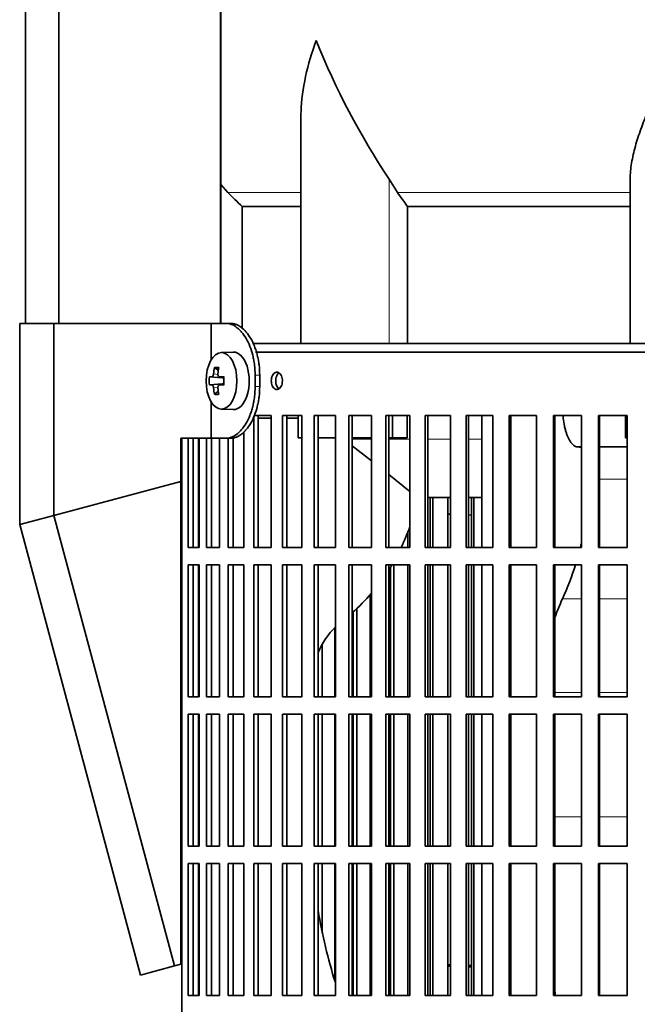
# Model space of a CAD drawing. Header units: millimetres. Extents: x -304 to -45, y -444 to 1021.
# Tile 15 of 29: x -106 to -84, y 249 to 283. Entities that reach past the tile are written whole.
import ezdxf

# ---------------------------------------------------------------- set-up
doc = ezdxf.new("R2010")
doc.units = ezdxf.units.MM
for name, color, linetype in [('M5X8_UNI7687', 7, 'Continuous'), ('MID_134-18', 7, 'Continuous'), ('VSI134_DIFFUSORE', 7, 'Continuous'), ('VSI134_FILTRO_A', 7, 'Continuous'), ('VSI134_FILTRO_B', 7, 'Continuous'), ('VSI134_SUPPORTO_', 7, 'Continuous'), ('VSI134_TERMINALE', 7, 'Continuous')]:
    doc.layers.add(name, color=color, linetype=linetype)

# ---------------------------------------------------------------- blocks, each defined once
blk = doc.blocks.new('SE3')
at = {"layer": 'M5X8_UNI7687', "color": 7, "linetype": 'Continuous', "lineweight": 35}
for p, q in [((-98.289, 271.677), (-98.709, 271.663)), ((-98.942, 271.144), (-98.809, 271.036)), ((-99.121, 270.816), (-98.676, 270.784)), ((-98.773, 270.82), (-98.612, 270.802)), ((-99.121, 270.539), (-98.676, 270.57)), ((-98.612, 270.553), (-98.773, 270.535)), ((-98.942, 270.21), (-98.809, 270.318)), ((-98.709, 269.691), (-98.289, 269.677))]:
    blk.add_line(p, q, dxfattribs=at)
at = {"layer": 'M5X8_UNI7687', "color": 4, "linetype": 'Continuous', "lineweight": 9}
for p, q in [((-98.676, 270.784), (-99.032, 270.819)), ((-98.978, 270.919), (-98.82, 270.903)), ((-98.769, 270.819), (-98.612, 270.802)), ((-99.032, 270.535), (-98.676, 270.57)), ((-98.821, 270.451), (-98.978, 270.436)), ((-98.612, 270.553), (-98.769, 270.535))]:
    blk.add_line(p, q, dxfattribs=at)
at = {"layer": 'M5X8_UNI7687', "color": 7, "linetype": 'Continuous', "lineweight": 35}
blk.add_arc((-97.272, 270.677), 1.854, 175.7167, 184.2833, dxfattribs=at)
blk.add_ellipse((-98.699, 270.677), major_axis=(0, -0.986), ratio=0.544639, dxfattribs=at)
for centre, major_axis, ratio, start_param, end_param in [((-98.28, 270.677), (0, -1), 0.544639, 0, 3.159643), ((-97.225, 270.677), (0, 2), 0.882948, 1.335108, 1.449667), ((-97.61, 270.065), (-1.585, 0.958), 0.318449, -0.559729, -0.410036), ((-97.259, 270.677), (0, 2), 0.788011, 1.335108, 1.449667), ((-97.242, 270.646), (-1.994, 0.146), 0.047468, -0.453089, -0.33853), ((-97.242, 270.646), (-1.994, 0.146), 0.047468, -0.809907, -0.695348), ((-98.677, 270.885), (0.195, -0.02), 0.510424, 4.771824, 5.100533), ((-97.944, 270.677), (0, 1.852), 0.361923, 1.49595, 1.645642), ((-97.242, 270.708), (-1.994, -0.146), 0.047468, 0.33853, 0.453089), ((-97.225, 270.677), (0, -2), 0.882948, 4.833518, 4.948078), ((-97.259, 270.677), (0, -2), 0.788011, 4.833518, 4.948078), ((-97.242, 270.708), (-1.994, -0.146), 0.047468, 0.695348, 0.809907), ((-98.677, 270.47), (0.195, 0.02), 0.510424, 1.182652, 1.511361), ((-97.61, 271.29), (-1.585, -0.958), 0.318449, 0.410036, 0.559729)]:
    blk.add_ellipse(centre, major_axis=major_axis, ratio=ratio, start_param=start_param, end_param=end_param, dxfattribs=at)
for points in [[(-99.032, 270.819), (-99.03, 270.819), (-99.027, 270.82), (-99.023, 270.821), (-99.019, 270.824), (-99.014, 270.827), (-99.01, 270.831), (-99.006, 270.836), (-99.002, 270.842), (-98.998, 270.849), (-98.994, 270.856), (-98.991, 270.864), (-98.988, 270.873), (-98.985, 270.881), (-98.983, 270.89), (-98.981, 270.899), (-98.979, 270.909), (-98.978, 270.915), (-98.978, 270.919)], [(-98.823, 270.919), (-98.823, 270.915), (-98.824, 270.909), (-98.824, 270.899), (-98.823, 270.89), (-98.822, 270.881), (-98.82, 270.873), (-98.818, 270.864), (-98.815, 270.856), (-98.811, 270.849), (-98.807, 270.842), (-98.802, 270.836), (-98.798, 270.831), (-98.792, 270.827), (-98.787, 270.824), (-98.781, 270.821), (-98.775, 270.82), (-98.771, 270.819), (-98.769, 270.819)], [(-98.978, 270.436), (-98.978, 270.439), (-98.979, 270.446), (-98.981, 270.456), (-98.983, 270.465), (-98.985, 270.473), (-98.988, 270.482), (-98.991, 270.49), (-98.994, 270.498), (-98.998, 270.506), (-99.002, 270.513), (-99.006, 270.519), (-99.01, 270.524), (-99.014, 270.528), (-99.019, 270.531), (-99.023, 270.533), (-99.027, 270.535), (-99.03, 270.535), (-99.032, 270.535)], [(-98.769, 270.535), (-98.771, 270.535), (-98.775, 270.535), (-98.781, 270.533), (-98.787, 270.531), (-98.792, 270.528), (-98.798, 270.524), (-98.802, 270.519), (-98.807, 270.513), (-98.811, 270.506), (-98.815, 270.498), (-98.818, 270.49), (-98.82, 270.482), (-98.822, 270.473), (-98.823, 270.465), (-98.824, 270.456), (-98.824, 270.446), (-98.823, 270.439), (-98.823, 270.436)]]:
    blk.add_open_spline(points, degree=3, dxfattribs=at)
at = {"layer": 'MID_134-18', "color": 7, "linetype": 'Continuous', "lineweight": 35}
for p, q in [((-105.519, 797.977), (-105.519, 272.677)), ((-104.36, 797.977), (-104.36, 272.677)), ((-98.733, 272.677), (-98.733, 797.977)), ((-98.719, 272.677), (-98.719, 298.977))]:
    blk.add_line(p, q, dxfattribs=at)
at = {"layer": 'VSI134_DIFFUSORE', "color": 7, "linetype": 'Continuous', "lineweight": 35}
for p, q in [((-95.935, 279.848), (-95.935, 271.977)), ((-92.578, 277.237), (-92.863, 277.696)), ((-84.48, 271.977), (-84.48, 277.696)), ((-98.478, 277.237), (-98.719, 277.512)), ((-97.975, 276.748), (-95.935, 276.748)), ((-97.975, 272.487), (-97.975, 276.748)), ((-92.222, 276.748), (-84.48, 276.748)), ((-92.222, 271.977), (-92.222, 276.748))]:
    blk.add_line(p, q, dxfattribs=at)
at = {"layer": 'VSI134_DIFFUSORE', "color": 4, "linetype": 'Continuous', "lineweight": 9}
for p, q in [((-92.863, 271.977), (-92.863, 277.696)), ((-95.935, 277.237), (-98.478, 277.237)), ((-84.48, 277.237), (-92.578, 277.237))]:
    blk.add_line(p, q, dxfattribs=at)
at = {"layer": 'VSI134_DIFFUSORE', "color": 7, "linetype": 'Continuous', "lineweight": 35}
for centre, radius, start, end in [((-70.244, 292.711), 27.149, 202.0412, 213.5763), ((-85.955, 281.681), 7.975, 213.8582, 218.2062)]:
    blk.add_arc(centre, radius, start, end, dxfattribs=at)
for points, knots in [([(-95.935, 279.847), (-95.935, 279.912), (-95.934, 279.976), (-95.904, 280.85), (-95.707, 281.693), (-95.408, 282.522)], [0.4601729, 0.4601729, 0.4601729, 0.4601729, 0.5, 0.5, 1, 1, 1, 1]), ([(-84.48, 277.696), (-84.48, 277.88), (-84.462, 278.067), (-84.414, 278.356), (-84.395, 278.454), (-84.351, 278.649), (-84.326, 278.746), (-84.244, 279.042), (-84.179, 279.24), (-84.07, 279.541), (-84.032, 279.642), (-83.953, 279.846), (-83.911, 279.948), (-83.696, 280.461), (-83.505, 280.869), (-83.204, 281.485), (-83.102, 281.691), (-82.945, 282.002), (-82.892, 282.105), (-82.813, 282.261), (-82.773, 282.34), (-82.733, 282.418), (-82.707, 282.47), (-82.693, 282.497), (-82.68, 282.522)], [0, 0, 0, 0, 0.125, 0.125, 0.1875, 0.1875, 0.25, 0.25, 0.375, 0.375, 0.4375, 0.4375, 0.5, 0.5, 0.75, 0.75, 0.875, 0.875, 0.9375, 0.9375, 0.96875, 0.984375, 0.984375, 1, 1, 1, 1])]:
    blk.add_open_spline(points, degree=3, knots=knots, dxfattribs=at)
blk.add_open_spline([(-97.975, 276.748), (-98.149, 276.905), (-98.317, 277.068), (-98.478, 277.237)], degree=3, dxfattribs=at)
at = {"layer": 'VSI134_FILTRO_A', "color": 7, "linetype": 'Continuous', "lineweight": 35}
for p, q in [((-64.28, 271.677), (-97.513, 271.677)), ((-96.968, 269.477), (-97.577, 269.477)), ((-97.577, 269.437), (-97.577, 264.877)), ((-97.418, 269.477), (-97.418, 264.877)), ((-96.968, 269.477), (-96.968, 264.877)), ((-96.579, 269.477), (-96.579, 264.877)), ((-95.903, 269.477), (-96.579, 269.477)), ((-96.431, 269.477), (-96.431, 264.877)), ((-95.903, 269.477), (-95.903, 264.877)), ((-95.475, 269.477), (-95.475, 264.877)), ((-94.738, 269.477), (-95.475, 269.477)), ((-95.34, 269.477), (-95.34, 264.877)), ((-94.738, 269.477), (-94.738, 264.877)), ((-94.274, 269.477), (-94.274, 264.877)), ((-93.481, 269.477), (-94.274, 269.477)), ((-94.152, 269.477), (-94.152, 264.877)), ((-93.481, 269.477), (-93.481, 264.877)), ((-92.985, 269.477), (-92.985, 264.877)), ((-92.141, 269.477), (-92.985, 269.477)), ((-92.877, 269.477), (-92.877, 264.877)), ((-92.141, 269.477), (-92.141, 264.877)), ((-91.617, 269.477), (-91.617, 264.877)), ((-90.73, 269.477), (-91.617, 269.477)), ((-91.524, 269.477), (-91.524, 264.877)), ((-90.73, 269.477), (-90.73, 264.877)), ((-90.181, 269.477), (-90.181, 264.877)), ((-89.257, 269.477), (-90.181, 269.477)), ((-90.104, 269.477), (-90.104, 264.877)), ((-89.257, 269.477), (-89.257, 264.877)), ((-88.688, 269.477), (-88.688, 264.877)), ((-87.734, 269.477), (-88.688, 269.477)), ((-88.628, 269.477), (-88.628, 264.877)), ((-87.734, 269.477), (-87.734, 264.877)), ((-87.149, 269.477), (-87.149, 264.877)), ((-86.173, 269.477), (-87.149, 269.477)), ((-87.106, 269.477), (-87.106, 264.877)), ((-86.173, 269.477), (-86.173, 264.877)), ((-85.577, 269.477), (-85.577, 264.877)), ((-84.585, 269.477), (-85.577, 269.477)), ((-85.551, 269.477), (-85.551, 264.877)), ((-84.585, 269.477), (-84.585, 264.877)), ((-97.924, 268.906), (-97.924, 264.877)), ((-100.078, 268.677), (-100.078, 233.232)), ((-99.865, 268.677), (-99.865, 264.877)), ((-99.68, 268.677), (-99.68, 264.877)), ((-99.482, 268.677), (-99.482, 264.877)), ((-99.226, 268.677), (-99.226, 264.877)), ((-99.049, 268.677), (-99.049, 264.877)), ((-98.764, 268.677), (-98.764, 264.877)), ((-98.462, 268.677), (-98.462, 264.877)), ((-98.293, 268.696), (-98.293, 264.877)), ((-99.482, 264.877), (-99.865, 264.877)), ((-98.764, 264.877), (-99.226, 264.877)), ((-97.924, 264.877), (-98.462, 264.877)), ((-96.968, 264.877), (-97.577, 264.877)), ((-95.903, 264.877), (-96.579, 264.877)), ((-94.738, 264.877), (-95.475, 264.877)), ((-93.481, 264.877), (-94.274, 264.877)), ((-92.141, 264.877), (-92.985, 264.877)), ((-90.73, 264.877), (-91.617, 264.877)), ((-89.257, 264.877), (-90.181, 264.877)), ((-87.734, 264.877), (-88.688, 264.877)), ((-86.173, 264.877), (-87.149, 264.877)), ((-84.585, 264.877), (-85.577, 264.877)), ((-99.865, 264.277), (-99.865, 259.677)), ((-99.482, 264.277), (-99.865, 264.277)), ((-99.68, 264.277), (-99.68, 259.677)), ((-99.482, 264.277), (-99.482, 259.677)), ((-99.226, 264.277), (-99.226, 259.677)), ((-98.764, 264.277), (-99.226, 264.277)), ((-99.049, 264.277), (-99.049, 259.677)), ((-98.764, 264.277), (-98.764, 259.677)), ((-98.462, 264.277), (-98.462, 259.677)), ((-97.924, 264.277), (-98.462, 264.277)), ((-98.293, 264.277), (-98.293, 259.677)), ((-97.924, 264.277), (-97.924, 259.677)), ((-97.577, 264.277), (-97.577, 259.677)), ((-96.968, 264.277), (-97.577, 264.277)), ((-97.418, 264.277), (-97.418, 259.677)), ((-96.968, 264.277), (-96.968, 259.677)), ((-96.579, 264.277), (-96.579, 259.677)), ((-95.903, 264.277), (-96.579, 264.277)), ((-96.431, 264.277), (-96.431, 259.677)), ((-95.903, 264.277), (-95.903, 259.677)), ((-95.475, 264.277), (-95.475, 259.677)), ((-94.738, 264.277), (-95.475, 264.277)), ((-95.34, 264.277), (-95.34, 259.677)), ((-94.738, 264.277), (-94.738, 259.677)), ((-94.274, 264.277), (-94.274, 259.677)), ((-93.481, 264.277), (-94.274, 264.277)), ((-94.152, 264.277), (-94.152, 259.677)), ((-93.481, 264.277), (-93.481, 259.677)), ((-92.985, 264.277), (-92.985, 259.677)), ((-92.141, 264.277), (-92.985, 264.277)), ((-92.877, 264.277), (-92.877, 259.677)), ((-92.141, 264.277), (-92.141, 259.677)), ((-91.617, 264.277), (-91.617, 259.677)), ((-90.73, 264.277), (-91.617, 264.277)), ((-91.524, 264.277), (-91.524, 259.677)), ((-90.73, 264.277), (-90.73, 259.677)), ((-90.181, 264.277), (-90.181, 259.677)), ((-89.257, 264.277), (-90.181, 264.277)), ((-90.104, 264.277), (-90.104, 259.677)), ((-89.257, 264.277), (-89.257, 259.677)), ((-88.688, 264.277), (-88.688, 259.677)), ((-87.734, 264.277), (-88.688, 264.277)), ((-88.628, 264.277), (-88.628, 259.677)), ((-87.734, 264.277), (-87.734, 259.677)), ((-87.149, 264.277), (-87.149, 259.677)), ((-86.173, 264.277), (-87.149, 264.277)), ((-87.106, 264.277), (-87.106, 259.677)), ((-86.173, 264.277), (-86.173, 259.677)), ((-85.577, 264.277), (-85.577, 259.677)), ((-84.585, 264.277), (-85.577, 264.277)), ((-85.551, 264.277), (-85.551, 259.677)), ((-84.585, 264.277), (-84.585, 259.677)), ((-99.482, 259.677), (-99.865, 259.677)), ((-98.764, 259.677), (-99.226, 259.677)), ((-97.924, 259.677), (-98.462, 259.677)), ((-96.968, 259.677), (-97.577, 259.677)), ((-95.903, 259.677), (-96.579, 259.677)), ((-94.738, 259.677), (-95.475, 259.677)), ((-93.481, 259.677), (-94.274, 259.677)), ((-92.141, 259.677), (-92.985, 259.677)), ((-90.73, 259.677), (-91.617, 259.677)), ((-89.257, 259.677), (-90.181, 259.677)), ((-87.734, 259.677), (-88.688, 259.677)), ((-86.173, 259.677), (-87.149, 259.677)), ((-84.585, 259.677), (-85.577, 259.677)), ((-99.865, 259.077), (-99.865, 254.477)), ((-99.482, 259.077), (-99.865, 259.077)), ((-99.68, 259.077), (-99.68, 254.477)), ((-99.482, 259.077), (-99.482, 254.477)), ((-99.226, 259.077), (-99.226, 254.477)), ((-98.764, 259.077), (-99.226, 259.077)), ((-99.049, 259.077), (-99.049, 254.477)), ((-98.764, 259.077), (-98.764, 254.477)), ((-98.462, 259.077), (-98.462, 254.477)), ((-97.924, 259.077), (-98.462, 259.077)), ((-98.293, 259.077), (-98.293, 254.477)), ((-97.924, 259.077), (-97.924, 254.477)), ((-97.577, 259.077), (-97.577, 254.477)), ((-96.968, 259.077), (-97.577, 259.077)), ((-97.418, 259.077), (-97.418, 254.477)), ((-96.968, 259.077), (-96.968, 254.477)), ((-96.579, 259.077), (-96.579, 254.477)), ((-95.903, 259.077), (-96.579, 259.077)), ((-96.431, 259.077), (-96.431, 254.477)), ((-95.903, 259.077), (-95.903, 254.477)), ((-95.475, 259.077), (-95.475, 254.477)), ((-94.738, 259.077), (-95.475, 259.077)), ((-95.34, 259.077), (-95.34, 254.477)), ((-94.738, 259.077), (-94.738, 254.477)), ((-94.274, 259.077), (-94.274, 254.477)), ((-93.481, 259.077), (-94.274, 259.077)), ((-94.152, 259.077), (-94.152, 254.477)), ((-93.481, 259.077), (-93.481, 254.477)), ((-92.985, 259.077), (-92.985, 254.477)), ((-92.141, 259.077), (-92.985, 259.077)), ((-92.877, 259.077), (-92.877, 254.477)), ((-92.141, 259.077), (-92.141, 254.477)), ((-91.617, 259.077), (-91.617, 254.477)), ((-90.73, 259.077), (-91.617, 259.077)), ((-91.524, 259.077), (-91.524, 254.477)), ((-90.73, 259.077), (-90.73, 254.477)), ((-90.181, 259.077), (-90.181, 254.477)), ((-89.257, 259.077), (-90.181, 259.077)), ((-90.104, 259.077), (-90.104, 254.477)), ((-89.257, 259.077), (-89.257, 254.477)), ((-88.688, 259.077), (-88.688, 254.477)), ((-87.734, 259.077), (-88.688, 259.077)), ((-88.628, 259.077), (-88.628, 254.477)), ((-87.734, 259.077), (-87.734, 254.477)), ((-87.149, 259.077), (-87.149, 254.477)), ((-86.173, 259.077), (-87.149, 259.077)), ((-87.106, 259.077), (-87.106, 254.477)), ((-86.173, 259.077), (-86.173, 254.477)), ((-85.577, 259.077), (-85.577, 254.477)), ((-84.585, 259.077), (-85.577, 259.077)), ((-85.551, 259.077), (-85.551, 254.477)), ((-84.585, 259.077), (-84.585, 254.477)), ((-99.482, 254.477), (-99.865, 254.477)), ((-98.764, 254.477), (-99.226, 254.477)), ((-97.924, 254.477), (-98.462, 254.477)), ((-96.968, 254.477), (-97.577, 254.477)), ((-95.903, 254.477), (-96.579, 254.477)), ((-94.738, 254.477), (-95.475, 254.477)), ((-93.481, 254.477), (-94.274, 254.477)), ((-92.141, 254.477), (-92.985, 254.477)), ((-90.73, 254.477), (-91.617, 254.477)), ((-89.257, 254.477), (-90.181, 254.477)), ((-87.734, 254.477), (-88.688, 254.477)), ((-86.173, 254.477), (-87.149, 254.477)), ((-84.585, 254.477), (-85.577, 254.477)), ((-99.865, 253.877), (-99.865, 249.277)), ((-99.482, 253.877), (-99.865, 253.877)), ((-99.68, 253.877), (-99.68, 249.277)), ((-99.482, 253.877), (-99.482, 249.277)), ((-99.226, 253.877), (-99.226, 249.277)), ((-98.764, 253.877), (-99.226, 253.877)), ((-99.049, 253.877), (-99.049, 249.277)), ((-98.764, 253.877), (-98.764, 249.277)), ((-98.462, 253.877), (-98.462, 249.277)), ((-97.924, 253.877), (-98.462, 253.877)), ((-98.293, 253.877), (-98.293, 249.277)), ((-97.924, 253.877), (-97.924, 249.277)), ((-97.577, 253.877), (-97.577, 249.277)), ((-96.968, 253.877), (-97.577, 253.877)), ((-97.418, 253.877), (-97.418, 249.277)), ((-96.968, 253.877), (-96.968, 249.277)), ((-96.579, 253.877), (-96.579, 249.277)), ((-95.903, 253.877), (-96.579, 253.877)), ((-96.431, 253.877), (-96.431, 249.277)), ((-95.903, 253.877), (-95.903, 249.277)), ((-95.475, 253.877), (-95.475, 249.277)), ((-94.738, 253.877), (-95.475, 253.877)), ((-95.34, 253.877), (-95.34, 249.277)), ((-94.738, 253.877), (-94.738, 249.277)), ((-94.274, 253.877), (-94.274, 249.277)), ((-93.481, 253.877), (-94.274, 253.877)), ((-94.152, 253.877), (-94.152, 249.277)), ((-93.481, 253.877), (-93.481, 249.277)), ((-92.985, 253.877), (-92.985, 249.277)), ((-92.141, 253.877), (-92.985, 253.877)), ((-92.877, 253.877), (-92.877, 249.277)), ((-92.141, 253.877), (-92.141, 249.277)), ((-91.617, 253.877), (-91.617, 249.277)), ((-90.73, 253.877), (-91.617, 253.877)), ((-91.524, 253.877), (-91.524, 249.277)), ((-90.73, 253.877), (-90.73, 249.277)), ((-90.181, 253.877), (-90.181, 249.277)), ((-89.257, 253.877), (-90.181, 253.877)), ((-90.104, 253.877), (-90.104, 249.277)), ((-89.257, 253.877), (-89.257, 249.277)), ((-88.688, 253.877), (-88.688, 249.277)), ((-87.734, 253.877), (-88.688, 253.877)), ((-88.628, 253.877), (-88.628, 249.277)), ((-87.734, 253.877), (-87.734, 249.277)), ((-87.149, 253.877), (-87.149, 249.277)), ((-86.173, 253.877), (-87.149, 253.877)), ((-87.106, 253.877), (-87.106, 249.277)), ((-86.173, 253.877), (-86.173, 249.277)), ((-85.577, 253.877), (-85.577, 249.277)), ((-84.585, 253.877), (-85.577, 253.877)), ((-85.551, 253.877), (-85.551, 249.277)), ((-84.585, 253.877), (-84.585, 249.277)), ((-99.482, 249.277), (-99.865, 249.277)), ((-98.764, 249.277), (-99.226, 249.277)), ((-97.924, 249.277), (-98.462, 249.277)), ((-96.968, 249.277), (-97.577, 249.277)), ((-95.903, 249.277), (-96.579, 249.277)), ((-94.738, 249.277), (-95.475, 249.277)), ((-93.481, 249.277), (-94.274, 249.277)), ((-92.141, 249.277), (-92.985, 249.277)), ((-90.73, 249.277), (-91.617, 249.277)), ((-89.257, 249.277), (-90.181, 249.277)), ((-87.734, 249.277), (-88.688, 249.277)), ((-86.173, 249.277), (-87.149, 249.277)), ((-84.585, 249.277), (-85.577, 249.277))]:
    blk.add_line(p, q, dxfattribs=at)
for points, knots in [([(-96.966, 270.677), (-96.966, 270.711), (-96.963, 270.745), (-96.956, 270.777), (-96.949, 270.808), (-96.938, 270.838), (-96.925, 270.865), (-96.912, 270.891), (-96.895, 270.914), (-96.877, 270.932), (-96.859, 270.949), (-96.839, 270.963), (-96.818, 270.97), (-96.797, 270.977), (-96.775, 270.979), (-96.753, 270.975), (-96.732, 270.971), (-96.71, 270.962), (-96.691, 270.947), (-96.671, 270.932), (-96.653, 270.912), (-96.637, 270.888), (-96.622, 270.864), (-96.609, 270.836), (-96.6, 270.806), (-96.59, 270.776), (-96.584, 270.742), (-96.582, 270.709), (-96.581, 270.698), (-96.581, 270.688), (-96.581, 270.677), (-96.581, 270.644), (-96.585, 270.61), (-96.592, 270.578), (-96.599, 270.546), (-96.61, 270.516), (-96.624, 270.49), (-96.637, 270.464), (-96.654, 270.441), (-96.673, 270.423), (-96.691, 270.405), (-96.712, 270.392), (-96.733, 270.385), (-96.754, 270.377), (-96.776, 270.375), (-96.798, 270.379), (-96.819, 270.383), (-96.84, 270.393), (-96.86, 270.408), (-96.879, 270.422), (-96.897, 270.442), (-96.912, 270.466), (-96.927, 270.49), (-96.939, 270.518), (-96.948, 270.549), (-96.957, 270.579), (-96.963, 270.612), (-96.965, 270.646), (-96.966, 270.656), (-96.966, 270.667), (-96.966, 270.677)], [0, 0, 0, 0, 0.053705, 0.053705, 0.053705, 0.107409, 0.107409, 0.107409, 0.161118, 0.161118, 0.161118, 0.21483, 0.21483, 0.21483, 0.268537, 0.268537, 0.268537, 0.322238, 0.322238, 0.322238, 0.375943, 0.375943, 0.375943, 0.429653, 0.429653, 0.429653, 0.483364, 0.483364, 0.483364, 0.5, 0.5, 0.5, 0.553705, 0.553705, 0.553705, 0.607409, 0.607409, 0.607409, 0.661118, 0.661118, 0.661118, 0.71483, 0.71483, 0.71483, 0.768537, 0.768537, 0.768537, 0.822238, 0.822238, 0.822238, 0.875943, 0.875943, 0.875943, 0.929653, 0.929653, 0.929653, 0.983364, 0.983364, 0.983364, 1, 1, 1, 1]), ([(-96.699, 270.952), (-96.701, 270.951), (-96.704, 270.949), (-96.706, 270.947), (-96.726, 270.932), (-96.743, 270.912), (-96.758, 270.888), (-96.773, 270.864), (-96.786, 270.836), (-96.795, 270.806), (-96.804, 270.776), (-96.81, 270.742), (-96.812, 270.709), (-96.813, 270.698), (-96.813, 270.688), (-96.813, 270.677), (-96.813, 270.644), (-96.81, 270.61), (-96.803, 270.578), (-96.796, 270.546), (-96.785, 270.516), (-96.772, 270.49), (-96.758, 270.464), (-96.742, 270.441), (-96.724, 270.423), (-96.716, 270.415), (-96.708, 270.409), (-96.7, 270.403)], [0.3155206, 0.3155206, 0.3155206, 0.3155206, 0.3222379, 0.3222379, 0.3222379, 0.3759422, 0.3759422, 0.3759422, 0.429653, 0.429653, 0.429653, 0.483364, 0.483364, 0.483364, 0.5, 0.5, 0.5, 0.5537044, 0.5537044, 0.5537044, 0.6074086, 0.6074086, 0.6074086, 0.6611174, 0.6611174, 0.6611174, 0.6840717, 0.6840717, 0.6840717, 0.6840717])]:
    blk.add_open_spline(points, degree=3, knots=knots, dxfattribs=at)
at = {"layer": 'VSI134_FILTRO_B', "color": 7, "linetype": 'Continuous', "lineweight": 35}
for p, q in [((-91.444, 266.619), (-91.444, 264.877)), ((-91.344, 266.619), (-91.344, 264.877)), ((-90.822, 266.619), (-90.822, 264.877)), ((-90, 266.619), (-90, 264.877)), ((-89.916, 266.619), (-89.916, 264.877)), ((-92.21, 265.434), (-92.21, 264.877)), ((-92.706, 264.277), (-92.706, 259.677)), ((-92.21, 264.277), (-92.21, 259.677)), ((-91.444, 264.277), (-91.444, 259.677)), ((-91.344, 264.277), (-91.344, 259.677)), ((-90.822, 264.277), (-90.822, 259.677)), ((-90, 264.277), (-90, 259.677)), ((-89.916, 264.277), (-89.916, 259.677)), ((-92.821, 264.185), (-92.821, 259.677)), ((-93.525, 263.233), (-93.525, 259.677)), ((-94.12, 262.638), (-94.12, 259.677)), ((-93.992, 262.755), (-93.992, 259.677)), ((-94.758, 262.091), (-94.758, 259.677)), ((-95.191, 261.516), (-95.191, 259.677)), ((-95.333, 261.24), (-95.333, 259.677)), ((-95.333, 259.077), (-95.333, 254.477)), ((-95.191, 259.077), (-95.191, 254.477)), ((-94.758, 259.077), (-94.758, 254.477)), ((-94.12, 259.077), (-94.12, 254.477)), ((-93.992, 259.077), (-93.992, 254.477)), ((-93.525, 259.077), (-93.525, 254.477)), ((-92.821, 259.077), (-92.821, 254.477)), ((-92.706, 259.077), (-92.706, 254.477)), ((-92.21, 259.077), (-92.21, 254.477)), ((-91.444, 259.077), (-91.444, 254.477)), ((-91.344, 259.077), (-91.344, 254.477)), ((-90.822, 259.077), (-90.822, 254.477)), ((-90, 259.077), (-90, 254.477)), ((-89.916, 259.077), (-89.916, 254.477)), ((-95.333, 253.877), (-95.333, 252.2)), ((-95.191, 253.877), (-95.191, 251.464)), ((-94.758, 253.877), (-94.758, 249.796)), ((-94.12, 253.877), (-94.12, 249.277)), ((-93.992, 253.877), (-93.992, 249.277)), ((-93.525, 253.877), (-93.525, 249.277)), ((-92.821, 253.877), (-92.821, 249.277)), ((-92.706, 253.877), (-92.706, 249.277)), ((-92.21, 253.877), (-92.21, 249.277)), ((-91.444, 253.877), (-91.444, 249.277)), ((-91.344, 253.877), (-91.344, 249.277)), ((-90.822, 253.877), (-90.822, 249.277)), ((-90, 253.877), (-90, 249.277)), ((-89.916, 253.877), (-89.916, 249.277))]:
    blk.add_line(p, q, dxfattribs=at)
at = {"layer": 'VSI134_SUPPORTO_', "color": 7, "linetype": 'Continuous', "lineweight": 35}
for p, q in [((-64.48, 271.977), (-97.609, 271.977)), ((-96.031, 268.697), (-96.031, 269.477)), ((-92.747, 268.697), (-92.747, 269.477)), ((-92.239, 268.697), (-92.239, 269.477)), ((-89.645, 264.877), (-89.645, 269.477)), ((-84.643, 268.697), (-84.643, 269.477)), ((-96.968, 269.377), (-97.418, 269.377)), ((-96.031, 269.377), (-96.431, 269.377)), ((-99.495, 268.677), (-99.495, 264.877)), ((-95.903, 268.697), (-96.031, 268.697)), ((-94.738, 268.697), (-95.34, 268.697)), ((-93.481, 268.697), (-94.152, 268.697)), ((-94.152, 268.421), (-93.481, 267.89)), ((-92.747, 268.697), (-92.877, 268.697)), ((-92.239, 268.697), (-92.747, 268.697)), ((-86.173, 268.377), (-86.294, 268.377)), ((-84.585, 268.377), (-85.551, 268.377)), ((-84.585, 268.697), (-84.643, 268.697)), ((-92.877, 267.413), (-92.141, 266.831)), ((-91.524, 266.619), (-90.73, 266.619)), ((-90.104, 266.619), (-89.645, 266.619)), ((-99.495, 264.277), (-99.495, 259.677)), ((-89.645, 259.677), (-89.645, 264.277)), ((-99.495, 259.077), (-99.495, 254.477)), ((-89.645, 254.477), (-89.645, 259.077)), ((-99.495, 253.877), (-99.495, 249.277)), ((-89.645, 249.277), (-89.645, 253.877))]:
    blk.add_line(p, q, dxfattribs=at)
at = {"layer": 'VSI134_SUPPORTO_', "color": 4, "linetype": 'Continuous', "lineweight": 9}
for p, q in [((-93.481, 268.647), (-94.152, 268.647)), ((-92.141, 268.647), (-92.877, 268.647)), ((-90.73, 268.647), (-91.524, 268.647)), ((-89.645, 268.647), (-90.104, 268.647)), ((-85.551, 267.257), (-84.585, 267.257)), ((-86.839, 263.09), (-86.173, 263.09)), ((-85.551, 263.09), (-84.585, 263.09)), ((-87.106, 259.831), (-86.173, 259.831)), ((-85.551, 259.831), (-84.585, 259.831)), ((-87.106, 255.5), (-86.173, 255.5)), ((-85.551, 255.5), (-84.585, 255.5))]:
    blk.add_line(p, q, dxfattribs=at)
at = {"layer": 'VSI134_SUPPORTO_', "color": 7, "linetype": 'Continuous', "lineweight": 35}
for centre, radius, start, end in [((-96.456, 267.477), 10.571, 345.7153, 346.6705), ((-96.456, 267.477), 10.571, 335.4793, 342.356), ((-80.167, 260.077), 7.321, 155.6995, 161.152), ((-43.277, 255.245), 44.207, 187.4788, 187.7586)]:
    blk.add_arc(centre, radius, start, end, dxfattribs=at)
for centre, major_axis, start_param, end_param in [((-98.201, 268.068), (0, -7), 1.097453, 1.214155), ((-98.201, 268.068), (0, -7), 0.967176, 0.998482), ((-98.201, 268.068), (0, -7), 0.676569, 0.818266), ((-92.843, 259.922), (0, 3), 0.752814, 1.121918), ((-78.985, 255.5), (0, -18), 4.894359, 5.03854)]:
    blk.add_ellipse(centre, major_axis=major_axis, ratio=0.92388, start_param=start_param, end_param=end_param, dxfattribs=at)
for points, knots in [([(-86.819, 269.476), (-86.816, 269.444), (-86.813, 269.413), (-86.799, 269.286), (-86.784, 269.194), (-86.757, 269.062), (-86.746, 269.019), (-86.724, 268.936), (-86.701, 268.858), (-86.674, 268.786), (-86.646, 268.718), (-86.631, 268.685), (-86.585, 268.596), (-86.552, 268.545), (-86.5, 268.483), (-86.482, 268.464), (-86.445, 268.433), (-86.427, 268.42), (-86.371, 268.388), (-86.333, 268.377), (-86.294, 268.377)], [0.2096075, 0.2096075, 0.2096075, 0.2096075, 0.25, 0.25, 0.375, 0.375, 0.4375, 0.4375, 0.5, 0.5625, 0.5625, 0.625, 0.625, 0.75, 0.75, 0.8125, 0.8125, 0.875, 0.875, 1, 1, 1, 1]), ([(-86.172, 268.344), (-86.178, 268.348), (-86.184, 268.352), (-86.216, 268.37), (-86.242, 268.377), (-86.27, 268.377)], [0.8474962, 0.8474962, 0.8474962, 0.8474962, 0.875, 0.875, 1, 1, 1, 1])]:
    blk.add_open_spline(points, degree=3, knots=knots, dxfattribs=at)
at = {"layer": 'VSI134_TERMINALE', "color": 7, "linetype": 'Continuous', "lineweight": 35}
for p, q in [((-105.721, 272.677), (-104.536, 272.677)), ((-105.721, 272.677), (-105.721, 265.677)), ((-104.536, 272.677), (-99.056, 272.677)), ((-104.536, 272.677), (-104.536, 265.995)), ((-98.544, 272.677), (-99.056, 272.677)), ((-99.056, 272.677), (-99.056, 271.413)), ((-98.544, 272.677), (-98.384, 272.677)), ((-97.53, 270.877), (-97.53, 270.477)), ((-97.37, 270.877), (-97.37, 270.477)), ((-99.056, 269.942), (-99.056, 268.677)), ((-100.117, 267.179), (-100.117, 268.677)), ((-99.056, 268.677), (-100.117, 268.677)), ((-98.544, 268.677), (-99.056, 268.677)), ((-98.384, 268.677), (-98.544, 268.677)), ((-100.117, 267.179), (-104.536, 265.995)), ((-100.117, 250.371), (-100.117, 267.179)), ((-104.536, 265.995), (-105.721, 265.677)), ((-100.334, 250.313), (-104.536, 265.995)), ((-90.822, 266.038), (-90.73, 266.035)), ((-90.104, 266.011), (-90, 266.007)), ((-101.519, 249.995), (-105.721, 265.677)), ((-100.334, 250.313), (-101.519, 249.995)), ((-100.334, 250.313), (-100.117, 250.371)), ((-90.73, 250.353), (-90.822, 250.356)), ((-90.822, 250.302), (-90.73, 250.299)), ((-90, 250.325), (-90.104, 250.329)), ((-90.104, 250.275), (-90, 250.271))]:
    blk.add_line(p, q, dxfattribs=at)
at = {"layer": 'VSI134_TERMINALE', "color": 4, "linetype": 'Continuous', "lineweight": 9}
for p, q in [((-97.53, 270.877), (-97.37, 270.877)), ((-97.37, 270.477), (-97.53, 270.477))]:
    blk.add_line(p, q, dxfattribs=at)
at = {"layer": 'VSI134_TERMINALE', "color": 7, "linetype": 'Continuous', "lineweight": 35}
for points in [[(-97.53, 270.877), (-97.53, 270.996), (-97.537, 271.113), (-97.558, 271.286), (-97.566, 271.343), (-97.587, 271.456), (-97.599, 271.512), (-97.639, 271.676), (-97.672, 271.779), (-97.749, 271.975), (-97.794, 272.068), (-97.89, 272.234), (-97.942, 272.308), (-98.026, 272.407), (-98.055, 272.437), (-98.113, 272.493), (-98.172, 272.543), (-98.233, 272.582), (-98.295, 272.617), (-98.326, 272.631), (-98.42, 272.666), (-98.482, 272.677), (-98.544, 272.677)], [(-98.384, 272.677), (-98.322, 272.677), (-98.26, 272.666), (-98.167, 272.632), (-98.136, 272.618), (-98.075, 272.583), (-98.044, 272.563), (-97.953, 272.496), (-97.895, 272.441), (-97.784, 272.31), (-97.731, 272.234), (-97.635, 272.069), (-97.591, 271.978), (-97.533, 271.83), (-97.514, 271.779), (-97.481, 271.675), (-97.452, 271.569), (-97.428, 271.459), (-97.407, 271.346), (-97.398, 271.288), (-97.378, 271.114), (-97.37, 270.996), (-97.37, 270.877)], [(-98.544, 268.677), (-98.482, 268.677), (-98.42, 268.689), (-98.327, 268.723), (-98.296, 268.737), (-98.235, 268.771), (-98.204, 268.791), (-98.113, 268.859), (-98.055, 268.914), (-97.944, 269.044), (-97.891, 269.12), (-97.794, 269.286), (-97.751, 269.377), (-97.692, 269.524), (-97.674, 269.575), (-97.641, 269.679), (-97.611, 269.785), (-97.587, 269.896), (-97.567, 270.008), (-97.558, 270.066), (-97.537, 270.241), (-97.53, 270.358), (-97.53, 270.477)], [(-97.37, 270.477), (-97.37, 270.358), (-97.378, 270.241), (-97.398, 270.069), (-97.407, 270.012), (-97.427, 269.899), (-97.439, 269.842), (-97.48, 269.679), (-97.513, 269.575), (-97.59, 269.38), (-97.634, 269.287), (-97.73, 269.121), (-97.782, 269.047), (-97.866, 268.948), (-97.895, 268.917), (-97.953, 268.862), (-98.012, 268.812), (-98.073, 268.772), (-98.134, 268.738), (-98.166, 268.724), (-98.26, 268.689), (-98.322, 268.677), (-98.384, 268.677)]]:
    blk.add_open_spline(points, degree=3, knots=[0, 0, 0, 0, 0.125, 0.125, 0.1875, 0.1875, 0.25, 0.25, 0.375, 0.375, 0.5, 0.5, 0.625, 0.625, 0.6875, 0.6875, 0.75, 0.8125, 0.8125, 0.875, 0.875, 1, 1, 1, 1], dxfattribs=at)

msp = doc.modelspace()

# ---------------------------------------------------------------- block references
msp.add_blockref('SE3', (0, 0))

doc.saveas('drawing.dxf')
